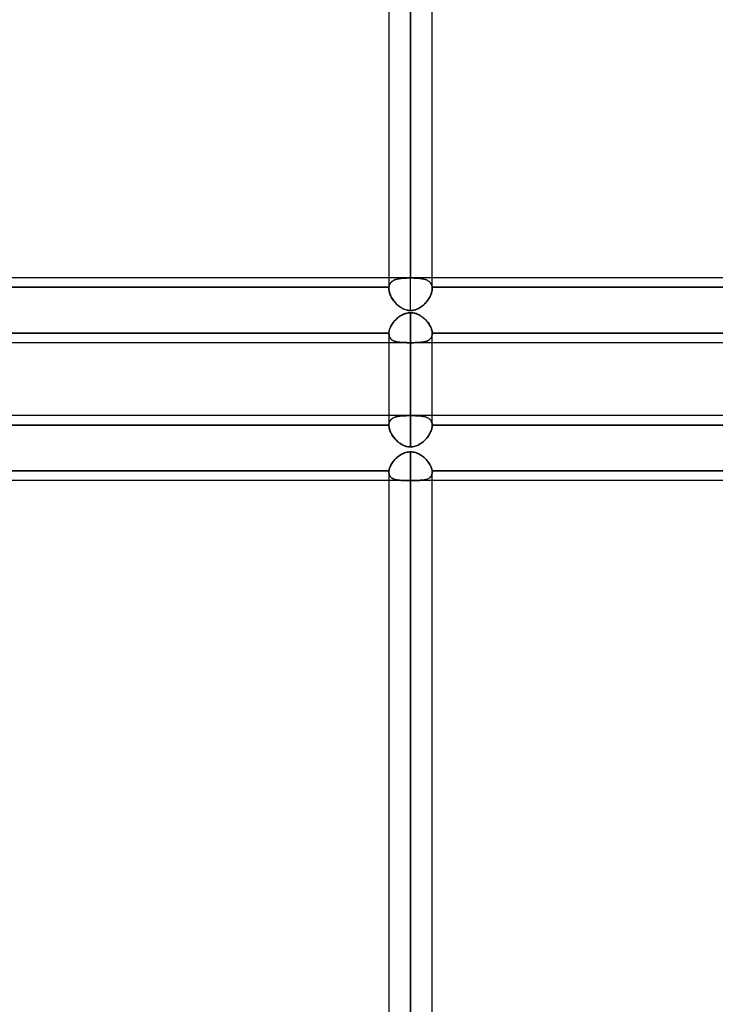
# Model space of a CAD drawing. Header units: millimetres. Extents: x -52 to 132, y -156 to 156.
# Tile 59 of 77: x 16 to 32, y 63 to 86. Entities that reach past the tile are written whole.
import ezdxf

# ---------------------------------------------------------------- set-up
doc = ezdxf.new("R2010")
doc.units = ezdxf.units.MM
doc.layers.add('MAIN-1', color=7, linetype='Continuous')

msp = doc.modelspace()

# ---------------------------------------------------------------- linework, layer by layer
at = {"layer": 'MAIN-1'}
for p, q in [((24.85, 80.123), (24.85, 110.5)), ((24.85, 110.5), (24.85, 80.117)), ((24.35, 110), (24.35, 80.123)), ((24.35, 109.876), (24.35, 79.873)), ((25.35, 80.123), (25.35, 110)), ((25.35, 79.873), (25.35, 109.876)), ((24.85, 79.366), (24.85, 109.5)), ((37.65, 80.123), (0.905, 80.123)), ((37.65, 80.123), (1.375, 80.123)), ((24.35, 80.123), (24.35, 79.873)), ((24.418, 80.031), (24.433, 80.043)), ((24.433, 80.043), (24.419, 80.032)), ((24.449, 80.054), (24.433, 80.043)), ((24.433, 80.043), (24.448, 80.053)), ((24.448, 80.053), (24.465, 80.062)), ((24.466, 80.063), (24.449, 80.054)), ((24.465, 80.062), (24.483, 80.071)), ((24.483, 80.071), (24.466, 80.063)), ((24.502, 80.079), (24.483, 80.071)), ((24.483, 80.071), (24.501, 80.078)), ((24.501, 80.078), (24.521, 80.085)), ((24.522, 80.085), (24.502, 80.079)), ((24.521, 80.085), (24.542, 80.091)), ((24.543, 80.091), (24.522, 80.085)), ((24.542, 80.091), (24.564, 80.096)), ((24.565, 80.096), (24.543, 80.091)), ((24.564, 80.096), (24.586, 80.101)), ((24.587, 80.101), (24.565, 80.096)), ((24.586, 80.101), (24.61, 80.104)), ((24.611, 80.104), (24.587, 80.101)), ((24.61, 80.104), (24.634, 80.108)), ((24.635, 80.108), (24.611, 80.104)), ((24.634, 80.108), (24.659, 80.11)), ((24.66, 80.11), (24.635, 80.108)), ((24.659, 80.11), (24.685, 80.112)), ((24.685, 80.112), (24.66, 80.11)), ((24.685, 80.112), (24.711, 80.114)), ((24.712, 80.114), (24.685, 80.112)), ((24.711, 80.114), (24.738, 80.115)), ((24.738, 80.115), (24.712, 80.114)), ((24.738, 80.115), (24.766, 80.116)), ((24.766, 80.116), (24.738, 80.115)), ((24.766, 80.116), (24.794, 80.117)), ((24.794, 80.117), (24.766, 80.116)), ((24.794, 80.117), (24.822, 80.117)), ((24.822, 80.117), (24.794, 80.117)), ((24.822, 80.117), (24.85, 80.117)), ((24.85, 80.117), (24.822, 80.117)), ((24.85, 80.117), (24.878, 80.117)), ((24.878, 80.117), (24.85, 80.117)), ((24.878, 80.117), (24.906, 80.117)), ((24.906, 80.117), (24.878, 80.117)), ((24.906, 80.117), (24.934, 80.116)), ((24.934, 80.116), (24.906, 80.117)), ((24.934, 80.116), (24.961, 80.115)), ((24.961, 80.115), (24.934, 80.116)), ((24.961, 80.115), (24.988, 80.114)), ((24.988, 80.114), (24.961, 80.115)), ((24.988, 80.114), (25.014, 80.112)), ((25.015, 80.112), (24.988, 80.114)), ((25.014, 80.112), (25.04, 80.11)), ((25.04, 80.11), (25.015, 80.112)), ((25.04, 80.11), (25.065, 80.108)), ((25.065, 80.108), (25.04, 80.11)), ((25.065, 80.108), (25.089, 80.105)), ((25.09, 80.104), (25.065, 80.108)), ((25.089, 80.105), (25.112, 80.101)), ((25.113, 80.101), (25.09, 80.104)), ((25.112, 80.101), (25.135, 80.097)), ((25.135, 80.096), (25.113, 80.101)), ((25.135, 80.097), (25.157, 80.091)), ((25.157, 80.091), (25.135, 80.096)), ((25.157, 80.091), (25.177, 80.086)), ((25.178, 80.085), (25.157, 80.091)), ((25.177, 80.086), (25.197, 80.079)), ((25.198, 80.079), (25.178, 80.085)), ((25.197, 80.079), (25.216, 80.071)), ((25.217, 80.071), (25.198, 80.079)), ((25.216, 80.071), (25.234, 80.063)), ((25.235, 80.063), (25.217, 80.071)), ((25.234, 80.063), (25.251, 80.054)), ((25.251, 80.053), (25.235, 80.063)), ((25.251, 80.054), (25.267, 80.043)), ((25.267, 80.043), (25.251, 80.053)), ((25.267, 80.043), (25.281, 80.032)), ((25.282, 80.032), (25.267, 80.043)), ((25.35, 79.873), (25.35, 80.123)), ((24.352, 79.903), (12.548, 79.903)), ((12.548, 79.903), (24.352, 79.903)), ((24.351, 79.891), (24.35, 79.886)), ((24.35, 79.886), (24.351, 79.891)), ((24.35, 79.886), (24.35, 79.882)), ((24.35, 79.882), (24.35, 79.886)), ((24.35, 79.882), (24.35, 79.878)), ((24.35, 79.878), (24.35, 79.882)), ((24.35, 79.878), (24.35, 79.873)), ((24.35, 79.873), (24.35, 79.878)), ((24.35, 79.873), (24.351, 79.853)), ((24.351, 79.85), (24.35, 79.873)), ((24.352, 79.903), (24.351, 79.899)), ((24.351, 79.899), (24.352, 79.903)), ((24.351, 79.899), (24.351, 79.895)), ((24.351, 79.895), (24.351, 79.899)), ((24.351, 79.895), (24.351, 79.891)), ((24.351, 79.891), (24.351, 79.895)), ((24.351, 79.853), (24.353, 79.832)), ((24.354, 79.826), (24.351, 79.85)), ((24.355, 79.923), (24.352, 79.903)), ((24.352, 79.903), (24.355, 79.922)), ((24.353, 79.832), (24.356, 79.811)), ((24.358, 79.802), (24.354, 79.826)), ((24.355, 79.922), (24.359, 79.941)), ((24.36, 79.941), (24.355, 79.923)), ((24.356, 79.811), (24.361, 79.789)), ((24.359, 79.941), (24.366, 79.959)), ((24.366, 79.959), (24.36, 79.941)), ((24.374, 79.976), (24.366, 79.959)), ((24.366, 79.959), (24.373, 79.975)), ((24.373, 79.975), (24.382, 79.991)), ((24.383, 79.991), (24.374, 79.976)), ((24.382, 79.991), (24.393, 80.005)), ((24.393, 80.006), (24.383, 79.991)), ((24.393, 80.005), (24.405, 80.019)), ((24.405, 80.019), (24.393, 80.006)), ((24.419, 80.032), (24.405, 80.019)), ((24.405, 80.019), (24.418, 80.031)), ((25.281, 80.032), (25.294, 80.02)), ((25.295, 80.019), (25.282, 80.032)), ((25.294, 80.02), (25.306, 80.006)), ((25.307, 80.006), (25.295, 80.019)), ((25.306, 80.006), (25.317, 79.991)), ((25.317, 79.991), (25.307, 80.006)), ((25.317, 79.991), (25.326, 79.976)), ((25.327, 79.976), (25.317, 79.991)), ((25.326, 79.976), (25.334, 79.959)), ((25.334, 79.959), (25.327, 79.976)), ((25.334, 79.959), (25.34, 79.941)), ((25.341, 79.941), (25.334, 79.959)), ((25.34, 79.941), (25.345, 79.923)), ((25.34, 79.794), (25.344, 79.814)), ((25.345, 79.923), (25.341, 79.941)), ((25.347, 79.829), (25.343, 79.806)), ((25.344, 79.814), (25.347, 79.834)), ((25.345, 79.923), (25.348, 79.903)), ((25.348, 79.903), (25.345, 79.923)), ((25.347, 79.834), (25.349, 79.854)), ((25.349, 79.851), (25.347, 79.829)), ((25.349, 79.898), (25.348, 79.903)), ((25.348, 79.903), (25.349, 79.898)), ((37.152, 79.903), (25.348, 79.903)), ((25.348, 79.903), (37.152, 79.903)), ((25.349, 79.893), (25.349, 79.898)), ((25.349, 79.898), (25.349, 79.893)), ((25.35, 79.888), (25.349, 79.893)), ((25.349, 79.893), (25.35, 79.888)), ((25.349, 79.854), (25.35, 79.873)), ((25.35, 79.873), (25.349, 79.851)), ((25.35, 79.883), (25.35, 79.888)), ((25.35, 79.888), (25.35, 79.883)), ((25.35, 79.878), (25.35, 79.883)), ((25.35, 79.883), (25.35, 79.878)), ((25.35, 79.873), (25.35, 79.878)), ((25.35, 79.878), (25.35, 79.873)), ((24.365, 79.777), (24.358, 79.802)), ((24.361, 79.789), (24.368, 79.767)), ((24.373, 79.752), (24.365, 79.777)), ((24.368, 79.767), (24.375, 79.744)), ((24.382, 79.727), (24.373, 79.752)), ((24.375, 79.744), (24.384, 79.722)), ((24.393, 79.702), (24.382, 79.727)), ((24.384, 79.722), (24.395, 79.7)), ((24.406, 79.677), (24.393, 79.702)), ((24.395, 79.7), (24.406, 79.677)), ((24.406, 79.677), (24.418, 79.655)), ((24.42, 79.652), (24.406, 79.677)), ((24.418, 79.655), (24.432, 79.633)), ((24.436, 79.627), (24.42, 79.652)), ((24.432, 79.633), (24.446, 79.612)), ((24.452, 79.603), (24.436, 79.627)), ((24.446, 79.612), (24.462, 79.59)), ((24.47, 79.579), (24.452, 79.603)), ((24.462, 79.59), (24.478, 79.57)), ((25.221, 79.569), (25.237, 79.588)), ((25.242, 79.595), (25.224, 79.573)), ((25.237, 79.588), (25.251, 79.608)), ((25.258, 79.617), (25.242, 79.595)), ((25.251, 79.608), (25.265, 79.628)), ((25.273, 79.641), (25.258, 79.617)), ((25.265, 79.628), (25.278, 79.649)), ((25.287, 79.664), (25.273, 79.641)), ((25.278, 79.649), (25.29, 79.669)), ((25.3, 79.688), (25.287, 79.664)), ((25.29, 79.669), (25.301, 79.69)), ((25.311, 79.712), (25.3, 79.688)), ((25.301, 79.69), (25.311, 79.711)), ((25.321, 79.735), (25.311, 79.712)), ((25.311, 79.711), (25.32, 79.732)), ((25.32, 79.732), (25.328, 79.753)), ((25.33, 79.759), (25.321, 79.735)), ((25.328, 79.753), (25.334, 79.774)), ((25.337, 79.783), (25.33, 79.759)), ((25.334, 79.774), (25.34, 79.794)), ((25.343, 79.806), (25.337, 79.783)), ((24.489, 79.556), (24.47, 79.579)), ((24.478, 79.57), (24.495, 79.55)), ((24.509, 79.534), (24.489, 79.556)), ((24.495, 79.55), (24.513, 79.53)), ((24.53, 79.513), (24.509, 79.534)), ((24.513, 79.53), (24.532, 79.512)), ((24.552, 79.492), (24.53, 79.513)), ((24.532, 79.512), (24.551, 79.494)), ((24.551, 79.494), (24.57, 79.477)), ((24.575, 79.473), (24.552, 79.492)), ((24.57, 79.477), (24.591, 79.461)), ((24.6, 79.454), (24.575, 79.473)), ((24.591, 79.461), (24.612, 79.446)), ((24.625, 79.437), (24.6, 79.454)), ((24.612, 79.446), (24.633, 79.432)), ((24.65, 79.422), (24.625, 79.437)), ((24.633, 79.432), (24.655, 79.419)), ((24.677, 79.408), (24.65, 79.422)), ((24.655, 79.419), (24.678, 79.407)), ((24.704, 79.395), (24.677, 79.408)), ((24.678, 79.407), (24.701, 79.397)), ((24.701, 79.397), (24.725, 79.388)), ((24.732, 79.385), (24.704, 79.395)), ((24.725, 79.388), (24.75, 79.38)), ((24.761, 79.377), (24.732, 79.385)), ((24.75, 79.38), (24.775, 79.374)), ((24.79, 79.371), (24.761, 79.377)), ((24.775, 79.374), (24.8, 79.369)), ((24.82, 79.367), (24.79, 79.371)), ((24.8, 79.369), (24.825, 79.367)), ((24.85, 79.366), (24.82, 79.367)), ((24.825, 79.367), (24.85, 79.366)), ((24.85, 79.366), (24.874, 79.367)), ((24.877, 79.367), (24.85, 79.366)), ((24.874, 79.367), (24.898, 79.369)), ((24.904, 79.37), (24.877, 79.367)), ((24.898, 79.369), (24.921, 79.373)), ((24.931, 79.375), (24.904, 79.37)), ((24.921, 79.373), (24.945, 79.378)), ((24.958, 79.382), (24.931, 79.375)), ((24.945, 79.378), (24.968, 79.385)), ((24.984, 79.391), (24.958, 79.382)), ((24.968, 79.385), (24.99, 79.393)), ((25.009, 79.401), (24.984, 79.391)), ((24.99, 79.393), (25.012, 79.403)), ((25.034, 79.413), (25.009, 79.401)), ((25.012, 79.403), (25.034, 79.413)), ((25.058, 79.427), (25.034, 79.413)), ((25.034, 79.413), (25.055, 79.425)), ((25.055, 79.425), (25.075, 79.437)), ((25.082, 79.441), (25.058, 79.427)), ((25.075, 79.437), (25.095, 79.451)), ((25.104, 79.457), (25.082, 79.441)), ((25.095, 79.451), (25.115, 79.465)), ((25.126, 79.474), (25.104, 79.457)), ((25.115, 79.465), (25.134, 79.481)), ((25.147, 79.492), (25.126, 79.474)), ((25.134, 79.481), (25.153, 79.497)), ((25.168, 79.511), (25.147, 79.492)), ((25.153, 79.497), (25.171, 79.514)), ((25.187, 79.53), (25.168, 79.511)), ((25.171, 79.514), (25.188, 79.532)), ((25.206, 79.551), (25.187, 79.53)), ((25.188, 79.532), (25.205, 79.55)), ((25.205, 79.55), (25.221, 79.569)), ((25.224, 79.573), (25.206, 79.551)), ((24.466, 79.108), (24.483, 79.128)), ((24.492, 79.138), (24.473, 79.116)), ((24.483, 79.128), (24.501, 79.147)), ((24.512, 79.158), (24.492, 79.138)), ((24.501, 79.147), (24.519, 79.166)), ((24.533, 79.179), (24.512, 79.158)), ((24.519, 79.166), (24.538, 79.184)), ((24.555, 79.198), (24.533, 79.179)), ((24.538, 79.184), (24.559, 79.201)), ((24.578, 79.216), (24.555, 79.198)), ((24.559, 79.201), (24.579, 79.217)), ((24.602, 79.233), (24.578, 79.216)), ((24.579, 79.217), (24.601, 79.232)), ((24.601, 79.232), (24.623, 79.247)), ((24.627, 79.249), (24.602, 79.233)), ((24.623, 79.247), (24.646, 79.26)), ((24.653, 79.263), (24.627, 79.249)), ((24.646, 79.26), (24.67, 79.272)), ((24.679, 79.276), (24.653, 79.263)), ((24.67, 79.272), (24.695, 79.283)), ((24.706, 79.287), (24.679, 79.276)), ((24.695, 79.283), (24.72, 79.292)), ((24.734, 79.297), (24.706, 79.287)), ((24.72, 79.292), (24.745, 79.3)), ((24.762, 79.304), (24.734, 79.297)), ((24.745, 79.3), (24.771, 79.306)), ((24.791, 79.31), (24.762, 79.304)), ((24.771, 79.306), (24.797, 79.31)), ((24.821, 79.313), (24.791, 79.31)), ((24.797, 79.31), (24.824, 79.313)), ((24.85, 79.314), (24.821, 79.313)), ((24.824, 79.313), (24.85, 79.314)), ((24.85, 79.314), (24.879, 79.313)), ((24.85, 76.941), (24.85, 79.314)), ((24.85, 79.314), (24.85, 76.938)), ((24.875, 79.313), (24.85, 79.314)), ((24.901, 79.311), (24.875, 79.313)), ((24.879, 79.313), (24.908, 79.31)), ((24.926, 79.307), (24.901, 79.311)), ((24.908, 79.31), (24.937, 79.304)), ((24.951, 79.301), (24.926, 79.307)), ((24.937, 79.304), (24.965, 79.297)), ((24.976, 79.294), (24.951, 79.301)), ((24.965, 79.297), (24.993, 79.287)), ((25, 79.285), (24.976, 79.294)), ((24.993, 79.287), (25.02, 79.276)), ((25.024, 79.275), (25, 79.285)), ((25.02, 79.276), (25.047, 79.263)), ((25.047, 79.263), (25.024, 79.275)), ((25.047, 79.263), (25.072, 79.249)), ((25.069, 79.251), (25.047, 79.263)), ((25.091, 79.238), (25.069, 79.251)), ((25.072, 79.249), (25.097, 79.233)), ((25.112, 79.223), (25.091, 79.238)), ((25.097, 79.233), (25.121, 79.216)), ((25.133, 79.208), (25.112, 79.223)), ((25.121, 79.216), (25.144, 79.198)), ((25.152, 79.192), (25.133, 79.208)), ((25.144, 79.198), (25.167, 79.179)), ((25.171, 79.175), (25.152, 79.192)), ((25.167, 79.179), (25.188, 79.159)), ((25.19, 79.157), (25.171, 79.175)), ((25.188, 79.159), (25.208, 79.138)), ((25.207, 79.139), (25.19, 79.157)), ((25.224, 79.12), (25.207, 79.139)), ((25.208, 79.138), (25.227, 79.117)), ((24.354, 78.881), (24.358, 78.901)), ((24.36, 78.908), (24.355, 78.886)), ((24.358, 78.901), (24.363, 78.921)), ((24.366, 78.931), (24.36, 78.908)), ((24.363, 78.921), (24.37, 78.942)), ((24.375, 78.955), (24.366, 78.931)), ((24.37, 78.942), (24.378, 78.963)), ((24.384, 78.978), (24.375, 78.955)), ((24.378, 78.963), (24.387, 78.984)), ((24.396, 79.002), (24.384, 78.978)), ((24.387, 78.984), (24.398, 79.005)), ((24.409, 79.025), (24.396, 79.002)), ((24.398, 79.005), (24.409, 79.026)), ((24.423, 79.048), (24.409, 79.025)), ((24.409, 79.026), (24.422, 79.047)), ((24.422, 79.047), (24.436, 79.068)), ((24.438, 79.071), (24.423, 79.048)), ((24.436, 79.068), (24.451, 79.088)), ((24.455, 79.094), (24.438, 79.071)), ((24.451, 79.088), (24.466, 79.108)), ((24.473, 79.116), (24.455, 79.094)), ((25.24, 79.101), (25.224, 79.12)), ((25.227, 79.117), (25.245, 79.095)), ((25.255, 79.081), (25.24, 79.101)), ((25.245, 79.095), (25.262, 79.072)), ((25.269, 79.061), (25.255, 79.081)), ((25.262, 79.072), (25.277, 79.049)), ((25.282, 79.041), (25.269, 79.061)), ((25.277, 79.049), (25.291, 79.025)), ((25.294, 79.021), (25.282, 79.041)), ((25.291, 79.025), (25.304, 79.002)), ((25.305, 79), (25.294, 79.021)), ((25.304, 79.002), (25.315, 78.978)), ((25.315, 78.98), (25.305, 79)), ((25.323, 78.959), (25.315, 78.98)), ((25.315, 78.978), (25.325, 78.955)), ((25.331, 78.939), (25.323, 78.959)), ((25.325, 78.955), (25.334, 78.931)), ((25.337, 78.919), (25.331, 78.939)), ((25.334, 78.931), (25.34, 78.908)), ((25.342, 78.899), (25.337, 78.919)), ((25.34, 78.908), (25.345, 78.886)), ((12.55, 78.842), (24.35, 78.842)), ((24.35, 78.842), (12.55, 78.842)), ((24.352, 78.864), (24.35, 78.842)), ((24.35, 78.842), (24.351, 78.861)), ((24.35, 78.841), (24.35, 78.842)), ((24.35, 78.842), (24.35, 78.841)), ((24.35, 78.84), (24.35, 78.841)), ((24.35, 78.841), (24.35, 78.84)), ((24.35, 78.839), (24.35, 78.84)), ((24.35, 78.84), (24.35, 78.839)), ((24.35, 78.838), (24.35, 78.839)), ((24.35, 78.839), (24.35, 78.838)), ((24.35, 78.837), (24.35, 78.838)), ((24.35, 78.838), (24.35, 78.837)), ((24.35, 78.836), (24.35, 78.837)), ((24.35, 78.837), (24.35, 78.836)), ((24.35, 78.835), (24.35, 78.836)), ((24.35, 78.836), (24.35, 78.835)), ((24.351, 78.814), (24.35, 78.835)), ((24.35, 78.835), (24.351, 78.817)), ((24.35, 78.835), (24.35, 76.714)), ((24.35, 78.835), (24.35, 76.941)), ((24.351, 78.861), (24.354, 78.881)), ((24.351, 78.817), (24.353, 78.799)), ((24.354, 78.795), (24.351, 78.814)), ((24.355, 78.886), (24.352, 78.864)), ((24.353, 78.799), (24.356, 78.782)), ((24.358, 78.776), (24.354, 78.795)), ((24.356, 78.782), (24.361, 78.766)), ((24.365, 78.758), (24.358, 78.776)), ((24.361, 78.766), (24.368, 78.751)), ((24.373, 78.742), (24.365, 78.758)), ((24.368, 78.751), (24.375, 78.737)), ((24.382, 78.727), (24.373, 78.742)), ((24.375, 78.737), (24.384, 78.724)), ((24.393, 78.713), (24.382, 78.727)), ((24.384, 78.724), (24.395, 78.712)), ((24.406, 78.7), (24.393, 78.713)), ((24.395, 78.712), (24.406, 78.7)), ((24.42, 78.689), (24.406, 78.7)), ((24.406, 78.7), (24.418, 78.69)), ((24.418, 78.69), (24.432, 78.681)), ((24.436, 78.678), (24.42, 78.689)), ((24.432, 78.681), (24.446, 78.672)), ((24.452, 78.669), (24.436, 78.678)), ((25.264, 78.678), (25.248, 78.669)), ((25.249, 78.669), (25.264, 78.678)), ((25.278, 78.687), (25.264, 78.678)), ((25.264, 78.678), (25.278, 78.687)), ((25.291, 78.698), (25.278, 78.687)), ((25.278, 78.687), (25.291, 78.698)), ((25.303, 78.709), (25.291, 78.698)), ((25.291, 78.698), (25.303, 78.709)), ((25.314, 78.721), (25.303, 78.709)), ((25.303, 78.709), (25.314, 78.721)), ((25.323, 78.735), (25.314, 78.721)), ((25.314, 78.721), (25.323, 78.735)), ((25.331, 78.749), (25.323, 78.735)), ((25.323, 78.735), (25.331, 78.749)), ((25.338, 78.765), (25.331, 78.749)), ((25.331, 78.749), (25.338, 78.764)), ((25.343, 78.781), (25.338, 78.765)), ((25.338, 78.764), (25.343, 78.781)), ((25.346, 78.88), (25.342, 78.899)), ((25.347, 78.798), (25.343, 78.781)), ((25.343, 78.781), (25.347, 78.798)), ((25.345, 78.886), (25.348, 78.864)), ((25.349, 78.861), (25.346, 78.88)), ((25.349, 78.816), (25.347, 78.798)), ((25.347, 78.798), (25.349, 78.816)), ((25.348, 78.864), (25.35, 78.842)), ((25.35, 78.842), (25.349, 78.861)), ((25.35, 78.835), (25.349, 78.816)), ((25.349, 78.816), (25.35, 78.835)), ((25.35, 78.842), (25.35, 78.841)), ((25.35, 78.841), (25.35, 78.842)), ((25.35, 78.842), (37.15, 78.842)), ((37.15, 78.842), (25.35, 78.842)), ((25.35, 78.841), (25.35, 78.84)), ((25.35, 78.84), (25.35, 78.841)), ((25.35, 78.84), (25.35, 78.839)), ((25.35, 78.839), (25.35, 78.84)), ((25.35, 78.839), (25.35, 78.838)), ((25.35, 78.838), (25.35, 78.839)), ((25.35, 78.838), (25.35, 78.836)), ((25.35, 78.836), (25.35, 78.838)), ((25.35, 78.836), (25.35, 78.835)), ((25.35, 78.835), (25.35, 78.836)), ((25.35, 76.941), (25.35, 78.835)), ((25.35, 76.714), (25.35, 78.835)), ((37.55, 78.623), (0, 78.623)), ((24.35, 78.623), (12.55, 78.623)), ((25.35, 78.623), (24.35, 78.623)), ((24.446, 78.672), (24.462, 78.664)), ((24.47, 78.661), (24.452, 78.669)), ((24.462, 78.664), (24.478, 78.658)), ((24.489, 78.654), (24.47, 78.661)), ((24.478, 78.658), (24.495, 78.652)), ((24.509, 78.648), (24.489, 78.654)), ((24.495, 78.652), (24.513, 78.647)), ((24.53, 78.642), (24.509, 78.648)), ((24.513, 78.647), (24.532, 78.642)), ((24.552, 78.638), (24.53, 78.642)), ((24.532, 78.642), (24.551, 78.638)), ((24.551, 78.638), (24.57, 78.635)), ((24.575, 78.634), (24.552, 78.638)), ((24.57, 78.635), (24.591, 78.632)), ((24.6, 78.631), (24.575, 78.634)), ((24.591, 78.632), (24.612, 78.63)), ((24.625, 78.629), (24.6, 78.631)), ((24.612, 78.63), (24.633, 78.628)), ((24.65, 78.627), (24.625, 78.629)), ((24.633, 78.628), (24.655, 78.627)), ((24.677, 78.626), (24.65, 78.627)), ((24.655, 78.627), (24.678, 78.626)), ((24.704, 78.625), (24.677, 78.626)), ((24.678, 78.626), (24.701, 78.625)), ((24.701, 78.625), (24.725, 78.624)), ((24.732, 78.624), (24.704, 78.625)), ((24.725, 78.624), (24.75, 78.624)), ((24.761, 78.624), (24.732, 78.624)), ((24.75, 78.624), (24.775, 78.623)), ((24.79, 78.623), (24.761, 78.624)), ((24.775, 78.623), (24.8, 78.623)), ((24.82, 78.623), (24.79, 78.623)), ((24.8, 78.623), (24.825, 78.623)), ((24.85, 78.623), (24.82, 78.623)), ((24.825, 78.623), (24.85, 78.623)), ((24.85, 78.623), (24.85, 76.215)), ((24.876, 78.623), (24.85, 78.623)), ((24.85, 78.623), (24.876, 78.623)), ((24.85, 76.215), (24.85, 78.623)), ((24.903, 78.623), (24.876, 78.623)), ((24.876, 78.623), (24.902, 78.623)), ((24.902, 78.623), (24.928, 78.623)), ((24.928, 78.623), (24.903, 78.623)), ((24.954, 78.624), (24.928, 78.623)), ((24.928, 78.623), (24.954, 78.624)), ((24.98, 78.624), (24.954, 78.624)), ((24.954, 78.624), (24.979, 78.624)), ((24.979, 78.624), (25.003, 78.625)), ((25.004, 78.625), (24.98, 78.624)), ((25.003, 78.625), (25.027, 78.626)), ((25.029, 78.626), (25.004, 78.625)), ((25.027, 78.626), (25.05, 78.627)), ((25.052, 78.627), (25.029, 78.626)), ((25.05, 78.627), (25.073, 78.629)), ((25.075, 78.629), (25.052, 78.627)), ((25.073, 78.629), (25.095, 78.631)), ((25.097, 78.631), (25.075, 78.629)), ((25.095, 78.631), (25.117, 78.633)), ((25.118, 78.633), (25.097, 78.631)), ((25.117, 78.633), (25.138, 78.636)), ((25.139, 78.636), (25.118, 78.633)), ((25.138, 78.636), (25.158, 78.64)), ((25.159, 78.64), (25.139, 78.636)), ((25.158, 78.64), (25.178, 78.644)), ((25.178, 78.644), (25.159, 78.64)), ((25.197, 78.649), (25.178, 78.644)), ((25.178, 78.644), (25.197, 78.649)), ((25.215, 78.655), (25.197, 78.649)), ((25.197, 78.649), (25.215, 78.655)), ((25.232, 78.662), (25.215, 78.655)), ((25.215, 78.655), (25.232, 78.662)), ((25.248, 78.669), (25.232, 78.662)), ((25.232, 78.662), (25.249, 78.669)), ((37.15, 78.623), (25.35, 78.623)), ((37.65, 76.941), (0.905, 76.941)), ((37.65, 76.941), (1.125, 76.941)), ((24.35, 76.941), (24.35, 76.714)), ((24.409, 76.855), (24.396, 76.842)), ((24.398, 76.845), (24.409, 76.856)), ((24.423, 76.867), (24.409, 76.855)), ((24.409, 76.856), (24.422, 76.866)), ((24.422, 76.866), (24.436, 76.876)), ((24.438, 76.878), (24.423, 76.867)), ((24.436, 76.876), (24.451, 76.885)), ((24.455, 76.887), (24.438, 76.878)), ((24.451, 76.885), (24.466, 76.893)), ((24.473, 76.895), (24.455, 76.887)), ((24.466, 76.893), (24.483, 76.9)), ((24.492, 76.903), (24.473, 76.895)), ((24.483, 76.9), (24.501, 76.906)), ((24.512, 76.91), (24.492, 76.903)), ((24.501, 76.906), (24.519, 76.912)), ((24.533, 76.915), (24.512, 76.91)), ((24.519, 76.912), (24.538, 76.916)), ((24.555, 76.92), (24.533, 76.915)), ((24.538, 76.916), (24.559, 76.921)), ((24.578, 76.924), (24.555, 76.92)), ((24.559, 76.921), (24.579, 76.924)), ((24.602, 76.928), (24.578, 76.924)), ((24.579, 76.924), (24.601, 76.927)), ((24.601, 76.927), (24.623, 76.93)), ((24.627, 76.93), (24.602, 76.928)), ((24.623, 76.93), (24.646, 76.932)), ((24.653, 76.933), (24.627, 76.93)), ((24.646, 76.932), (24.67, 76.934)), ((24.679, 76.934), (24.653, 76.933)), ((24.67, 76.934), (24.695, 76.935)), ((24.706, 76.936), (24.679, 76.934)), ((24.695, 76.935), (24.72, 76.936)), ((24.734, 76.937), (24.706, 76.936)), ((24.72, 76.936), (24.745, 76.937)), ((24.762, 76.938), (24.734, 76.937)), ((24.745, 76.937), (24.771, 76.938)), ((24.791, 76.938), (24.762, 76.938)), ((24.771, 76.938), (24.797, 76.938)), ((24.821, 76.938), (24.791, 76.938)), ((24.797, 76.938), (24.824, 76.938)), ((24.85, 76.938), (24.821, 76.938)), ((24.824, 76.938), (24.85, 76.938)), ((24.875, 76.938), (24.85, 76.938)), ((24.85, 76.938), (24.879, 76.938)), ((24.901, 76.938), (24.875, 76.938)), ((24.879, 76.938), (24.908, 76.938)), ((24.926, 76.938), (24.901, 76.938)), ((24.908, 76.938), (24.937, 76.938)), ((24.951, 76.937), (24.926, 76.938)), ((24.937, 76.938), (24.965, 76.937)), ((24.976, 76.937), (24.951, 76.937)), ((24.965, 76.937), (24.993, 76.936)), ((25, 76.936), (24.976, 76.937)), ((24.993, 76.936), (25.02, 76.935)), ((25.024, 76.934), (25, 76.936)), ((25.02, 76.935), (25.047, 76.933)), ((25.047, 76.933), (25.024, 76.934)), ((25.069, 76.931), (25.047, 76.933)), ((25.047, 76.933), (25.072, 76.93)), ((25.091, 76.928), (25.069, 76.931)), ((25.072, 76.93), (25.097, 76.928)), ((25.112, 76.926), (25.091, 76.928)), ((25.097, 76.928), (25.121, 76.924)), ((25.133, 76.922), (25.112, 76.926)), ((25.121, 76.924), (25.144, 76.92)), ((25.152, 76.919), (25.133, 76.922)), ((25.144, 76.92), (25.167, 76.915)), ((25.171, 76.914), (25.152, 76.919)), ((25.167, 76.915), (25.188, 76.91)), ((25.19, 76.909), (25.171, 76.914)), ((25.188, 76.91), (25.208, 76.903)), ((25.207, 76.903), (25.19, 76.909)), ((25.224, 76.897), (25.207, 76.903)), ((25.208, 76.903), (25.227, 76.896)), ((25.24, 76.89), (25.224, 76.897)), ((25.227, 76.896), (25.245, 76.887)), ((25.255, 76.882), (25.24, 76.89)), ((25.245, 76.887), (25.262, 76.878)), ((25.269, 76.873), (25.255, 76.882)), ((25.262, 76.878), (25.277, 76.867)), ((25.282, 76.863), (25.269, 76.873)), ((25.277, 76.867), (25.291, 76.856)), ((25.294, 76.853), (25.282, 76.863)), ((25.291, 76.856), (25.304, 76.843)), ((25.35, 76.714), (25.35, 76.941)), ((12.55, 76.721), (24.35, 76.721)), ((24.35, 76.721), (12.55, 76.721)), ((24.352, 76.742), (24.35, 76.721)), ((24.35, 76.721), (24.351, 76.739)), ((24.35, 76.72), (24.35, 76.721)), ((24.35, 76.721), (24.35, 76.72)), ((24.35, 76.719), (24.35, 76.72)), ((24.35, 76.72), (24.35, 76.719)), ((24.35, 76.718), (24.35, 76.719)), ((24.35, 76.719), (24.35, 76.718)), ((24.35, 76.717), (24.35, 76.718)), ((24.35, 76.718), (24.35, 76.717)), ((24.35, 76.716), (24.35, 76.717)), ((24.35, 76.717), (24.35, 76.716)), ((24.35, 76.715), (24.35, 76.716)), ((24.35, 76.716), (24.35, 76.715)), ((24.35, 76.714), (24.35, 76.715)), ((24.35, 76.715), (24.35, 76.714)), ((24.351, 76.692), (24.35, 76.714)), ((24.35, 76.714), (24.351, 76.694)), ((24.351, 76.739), (24.354, 76.757)), ((24.351, 76.694), (24.353, 76.674)), ((24.354, 76.669), (24.351, 76.692)), ((24.355, 76.761), (24.352, 76.742)), ((24.353, 76.674), (24.356, 76.653)), ((24.354, 76.757), (24.358, 76.774)), ((24.358, 76.645), (24.354, 76.669)), ((24.36, 76.78), (24.355, 76.761)), ((24.356, 76.653), (24.361, 76.632)), ((24.358, 76.774), (24.363, 76.79)), ((24.365, 76.621), (24.358, 76.645)), ((24.366, 76.797), (24.36, 76.78)), ((24.361, 76.632), (24.368, 76.611)), ((24.363, 76.79), (24.37, 76.805)), ((24.375, 76.813), (24.366, 76.797)), ((24.37, 76.805), (24.378, 76.819)), ((24.384, 76.828), (24.375, 76.813)), ((24.378, 76.819), (24.387, 76.832)), ((24.396, 76.842), (24.384, 76.828)), ((24.387, 76.832), (24.398, 76.845)), ((25.305, 76.842), (25.294, 76.853)), ((25.304, 76.843), (25.315, 76.829)), ((25.315, 76.83), (25.305, 76.842)), ((25.323, 76.817), (25.315, 76.83)), ((25.315, 76.829), (25.325, 76.813)), ((25.331, 76.803), (25.323, 76.817)), ((25.325, 76.813), (25.334, 76.797)), ((25.337, 76.788), (25.331, 76.803)), ((25.338, 76.63), (25.331, 76.607)), ((25.331, 76.607), (25.338, 76.629)), ((25.334, 76.797), (25.34, 76.78)), ((25.342, 76.772), (25.337, 76.788)), ((25.338, 76.629), (25.343, 76.651)), ((25.343, 76.651), (25.338, 76.63)), ((25.34, 76.78), (25.345, 76.761)), ((25.346, 76.756), (25.342, 76.772)), ((25.347, 76.673), (25.343, 76.651)), ((25.343, 76.651), (25.347, 76.672)), ((25.345, 76.761), (25.348, 76.742)), ((25.349, 76.739), (25.346, 76.756)), ((25.347, 76.672), (25.349, 76.693)), ((25.349, 76.693), (25.347, 76.673)), ((25.348, 76.742), (25.35, 76.721)), ((25.35, 76.721), (25.349, 76.739)), ((25.349, 76.693), (25.35, 76.714)), ((25.35, 76.714), (25.349, 76.693)), ((25.35, 76.72), (25.35, 76.721)), ((25.35, 76.721), (25.35, 76.72)), ((25.35, 76.721), (37.15, 76.721)), ((37.15, 76.721), (25.35, 76.721)), ((25.35, 76.719), (25.35, 76.72)), ((25.35, 76.72), (25.35, 76.719)), ((25.35, 76.717), (25.35, 76.719)), ((25.35, 76.719), (25.35, 76.717)), ((25.35, 76.716), (25.35, 76.717)), ((25.35, 76.717), (25.35, 76.716)), ((25.35, 76.715), (25.35, 76.716)), ((25.35, 76.716), (25.35, 76.715)), ((25.35, 76.714), (25.35, 76.715)), ((25.35, 76.715), (25.35, 76.714)), ((24.373, 76.596), (24.365, 76.621)), ((24.368, 76.611), (24.375, 76.589)), ((24.382, 76.572), (24.373, 76.596)), ((24.375, 76.589), (24.384, 76.567)), ((24.393, 76.547), (24.382, 76.572)), ((24.384, 76.567), (24.395, 76.545)), ((24.406, 76.522), (24.393, 76.547)), ((24.395, 76.545), (24.406, 76.523)), ((24.406, 76.523), (24.418, 76.501)), ((24.42, 76.498), (24.406, 76.522)), ((24.418, 76.501), (24.432, 76.48)), ((24.436, 76.474), (24.42, 76.498)), ((24.432, 76.48), (24.446, 76.458)), ((24.452, 76.45), (24.436, 76.474)), ((24.446, 76.458), (24.462, 76.438)), ((24.47, 76.427), (24.452, 76.45)), ((24.462, 76.438), (24.478, 76.417)), ((24.489, 76.404), (24.47, 76.427)), ((24.478, 76.417), (24.495, 76.397)), ((24.509, 76.382), (24.489, 76.404)), ((25.197, 76.389), (25.215, 76.409)), ((25.215, 76.409), (25.197, 76.389)), ((25.215, 76.409), (25.232, 76.43)), ((25.232, 76.429), (25.215, 76.409)), ((25.232, 76.43), (25.249, 76.451)), ((25.248, 76.451), (25.232, 76.429)), ((25.264, 76.473), (25.248, 76.451)), ((25.249, 76.451), (25.264, 76.473)), ((25.264, 76.473), (25.278, 76.495)), ((25.278, 76.495), (25.264, 76.473)), ((25.278, 76.495), (25.291, 76.517)), ((25.291, 76.517), (25.278, 76.495)), ((25.291, 76.517), (25.303, 76.54)), ((25.303, 76.54), (25.291, 76.517)), ((25.303, 76.54), (25.314, 76.563)), ((25.314, 76.562), (25.303, 76.54)), ((25.314, 76.563), (25.323, 76.585)), ((25.323, 76.585), (25.314, 76.562)), ((25.323, 76.585), (25.331, 76.607)), ((25.331, 76.607), (25.323, 76.585)), ((24.495, 76.397), (24.513, 76.378)), ((24.53, 76.361), (24.509, 76.382)), ((24.513, 76.378), (24.532, 76.36)), ((24.552, 76.34), (24.53, 76.361)), ((24.532, 76.36), (24.551, 76.342)), ((24.551, 76.342), (24.57, 76.325)), ((24.575, 76.321), (24.552, 76.34)), ((24.57, 76.325), (24.591, 76.309)), ((24.6, 76.303), (24.575, 76.321)), ((24.591, 76.309), (24.612, 76.294)), ((24.625, 76.286), (24.6, 76.303)), ((24.612, 76.294), (24.633, 76.281)), ((24.65, 76.27), (24.625, 76.286)), ((24.633, 76.281), (24.655, 76.268)), ((24.677, 76.256), (24.65, 76.27)), ((24.655, 76.268), (24.678, 76.256)), ((24.704, 76.244), (24.677, 76.256)), ((24.678, 76.256), (24.701, 76.245)), ((24.701, 76.245), (24.725, 76.236)), ((24.732, 76.234), (24.704, 76.244)), ((24.725, 76.236), (24.75, 76.229)), ((24.761, 76.226), (24.732, 76.234)), ((24.75, 76.229), (24.775, 76.222)), ((24.79, 76.22), (24.761, 76.226)), ((24.775, 76.222), (24.8, 76.218)), ((24.82, 76.216), (24.79, 76.22)), ((24.8, 76.218), (24.825, 76.215)), ((24.85, 76.215), (24.82, 76.216)), ((24.825, 76.215), (24.85, 76.215)), ((24.876, 76.216), (24.85, 76.215)), ((24.85, 76.215), (24.876, 76.215)), ((24.876, 76.215), (24.902, 76.218)), ((24.903, 76.218), (24.876, 76.216)), ((24.902, 76.218), (24.928, 76.223)), ((24.928, 76.223), (24.903, 76.218)), ((24.928, 76.223), (24.954, 76.23)), ((24.954, 76.23), (24.928, 76.223)), ((24.954, 76.23), (24.979, 76.238)), ((24.98, 76.238), (24.954, 76.23)), ((24.979, 76.238), (25.003, 76.247)), ((25.004, 76.248), (24.98, 76.238)), ((25.003, 76.247), (25.027, 76.258)), ((25.029, 76.259), (25.004, 76.248)), ((25.027, 76.258), (25.05, 76.271)), ((25.052, 76.272), (25.029, 76.259)), ((25.05, 76.271), (25.073, 76.284)), ((25.075, 76.285), (25.052, 76.272)), ((25.073, 76.284), (25.095, 76.299)), ((25.097, 76.3), (25.075, 76.285)), ((25.095, 76.299), (25.117, 76.315)), ((25.118, 76.316), (25.097, 76.3)), ((25.117, 76.315), (25.138, 76.332)), ((25.139, 76.333), (25.118, 76.316)), ((25.138, 76.332), (25.158, 76.35)), ((25.159, 76.351), (25.139, 76.333)), ((25.158, 76.35), (25.178, 76.369)), ((25.178, 76.369), (25.159, 76.351)), ((25.178, 76.369), (25.197, 76.389)), ((25.197, 76.389), (25.178, 76.369)), ((24.501, 75.937), (24.521, 75.957)), ((24.522, 75.957), (24.502, 75.938)), ((24.521, 75.957), (24.542, 75.975)), ((24.543, 75.976), (24.522, 75.957)), ((24.542, 75.975), (24.564, 75.993)), ((24.565, 75.994), (24.543, 75.976)), ((24.564, 75.993), (24.586, 76.01)), ((24.587, 76.011), (24.565, 75.994)), ((24.586, 76.01), (24.61, 76.026)), ((24.611, 76.026), (24.587, 76.011)), ((24.61, 76.026), (24.634, 76.041)), ((24.635, 76.041), (24.611, 76.026)), ((24.634, 76.041), (24.659, 76.054)), ((24.66, 76.054), (24.635, 76.041)), ((24.659, 76.054), (24.685, 76.066)), ((24.685, 76.066), (24.66, 76.054)), ((24.685, 76.066), (24.711, 76.077)), ((24.712, 76.077), (24.685, 76.066)), ((24.711, 76.077), (24.738, 76.085)), ((24.738, 76.085), (24.712, 76.077)), ((24.738, 76.085), (24.766, 76.092)), ((24.766, 76.092), (24.738, 76.085)), ((24.766, 76.092), (24.794, 76.097)), ((24.794, 76.097), (24.766, 76.092)), ((24.794, 76.097), (24.822, 76.101)), ((24.822, 76.101), (24.794, 76.097)), ((24.822, 76.101), (24.85, 76.102)), ((24.85, 76.102), (24.822, 76.101)), ((24.85, 76.102), (24.878, 76.101)), ((24.85, 0), (24.85, 76.102)), ((24.85, 76.102), (24.85, 0)), ((24.878, 76.101), (24.85, 76.102)), ((24.878, 76.101), (24.906, 76.098)), ((24.906, 76.098), (24.878, 76.101)), ((24.906, 76.098), (24.934, 76.093)), ((24.934, 76.093), (24.906, 76.098)), ((24.934, 76.093), (24.961, 76.086)), ((24.961, 76.086), (24.934, 76.093)), ((24.961, 76.086), (24.988, 76.077)), ((24.988, 76.077), (24.961, 76.086)), ((24.988, 76.077), (25.014, 76.067)), ((25.015, 76.066), (24.988, 76.077)), ((25.014, 76.067), (25.04, 76.055)), ((25.04, 76.054), (25.015, 76.066)), ((25.04, 76.055), (25.065, 76.041)), ((25.065, 76.041), (25.04, 76.054)), ((25.065, 76.041), (25.089, 76.027)), ((25.09, 76.026), (25.065, 76.041)), ((25.089, 76.027), (25.112, 76.011)), ((25.113, 76.011), (25.09, 76.026)), ((25.112, 76.011), (25.135, 75.994)), ((25.135, 75.994), (25.113, 76.011)), ((25.135, 75.994), (25.157, 75.976)), ((25.157, 75.976), (25.135, 75.994)), ((25.157, 75.976), (25.177, 75.958)), ((25.178, 75.957), (25.157, 75.976)), ((25.177, 75.958), (25.197, 75.938)), ((25.198, 75.938), (25.178, 75.957)), ((24.359, 75.701), (24.366, 75.722)), ((24.366, 75.723), (24.36, 75.702)), ((24.374, 75.745), (24.366, 75.723)), ((24.366, 75.722), (24.373, 75.744)), ((24.373, 75.744), (24.382, 75.766)), ((24.383, 75.767), (24.374, 75.745)), ((24.382, 75.766), (24.393, 75.788)), ((24.393, 75.789), (24.383, 75.767)), ((24.405, 75.811), (24.393, 75.789)), ((24.393, 75.788), (24.405, 75.81)), ((24.419, 75.833), (24.405, 75.811)), ((24.405, 75.81), (24.418, 75.832)), ((24.418, 75.832), (24.433, 75.854)), ((24.433, 75.855), (24.419, 75.833)), ((24.449, 75.876), (24.433, 75.855)), ((24.433, 75.854), (24.448, 75.875)), ((24.448, 75.875), (24.465, 75.896)), ((24.466, 75.897), (24.449, 75.876)), ((24.465, 75.896), (24.483, 75.917)), ((24.483, 75.918), (24.466, 75.897)), ((24.502, 75.938), (24.483, 75.918)), ((24.483, 75.917), (24.501, 75.937)), ((25.197, 75.938), (25.216, 75.918)), ((25.217, 75.918), (25.198, 75.938)), ((25.216, 75.918), (25.234, 75.898)), ((25.235, 75.897), (25.217, 75.918)), ((25.234, 75.898), (25.251, 75.877)), ((25.251, 75.876), (25.235, 75.897)), ((25.251, 75.877), (25.267, 75.855)), ((25.267, 75.854), (25.251, 75.876)), ((25.267, 75.855), (25.281, 75.833)), ((25.282, 75.832), (25.267, 75.854)), ((25.281, 75.833), (25.294, 75.811)), ((25.295, 75.811), (25.282, 75.832)), ((25.294, 75.811), (25.306, 75.789)), ((25.307, 75.789), (25.295, 75.811)), ((25.306, 75.789), (25.317, 75.767)), ((25.317, 75.767), (25.307, 75.789)), ((25.317, 75.767), (25.326, 75.745)), ((25.327, 75.745), (25.317, 75.767)), ((25.326, 75.745), (25.334, 75.723)), ((25.334, 75.723), (25.327, 75.745)), ((25.334, 75.723), (25.34, 75.702)), ((25.341, 75.701), (25.334, 75.723)), ((24.352, 75.66), (12.548, 75.66)), ((12.548, 75.66), (24.352, 75.66)), ((24.351, 75.648), (24.35, 75.644)), ((24.35, 75.644), (24.351, 75.648)), ((24.35, 75.644), (24.35, 75.64)), ((24.35, 75.64), (24.35, 75.644)), ((24.35, 75.64), (24.35, 75.636)), ((24.35, 75.636), (24.35, 75.64)), ((24.35, 75.636), (24.35, 75.632)), ((24.35, 75.632), (24.35, 75.636)), ((24.35, 75.632), (24.351, 75.615)), ((24.351, 75.612), (24.35, 75.632)), ((24.35, 75.632), (24.35, 0)), ((24.35, 75.632), (24.35, 0)), ((24.352, 75.66), (24.351, 75.656)), ((24.351, 75.656), (24.352, 75.66)), ((24.351, 75.656), (24.351, 75.652)), ((24.351, 75.652), (24.351, 75.656)), ((24.351, 75.652), (24.351, 75.648)), ((24.351, 75.648), (24.351, 75.652)), ((24.351, 75.615), (24.353, 75.598)), ((24.354, 75.593), (24.351, 75.612)), ((24.352, 75.66), (24.355, 75.681)), ((24.355, 75.681), (24.352, 75.66)), ((24.353, 75.598), (24.357, 75.582)), ((24.359, 75.575), (24.354, 75.593)), ((24.36, 75.702), (24.355, 75.681)), ((24.355, 75.681), (24.359, 75.701)), ((24.357, 75.582), (24.362, 75.566)), ((24.365, 75.558), (24.359, 75.575)), ((24.362, 75.566), (24.368, 75.552)), ((24.374, 75.542), (24.365, 75.558)), ((24.368, 75.552), (24.376, 75.539)), ((24.384, 75.528), (24.374, 75.542)), ((24.376, 75.539), (24.385, 75.526)), ((24.396, 75.515), (24.384, 75.528)), ((24.385, 75.526), (24.395, 75.515)), ((24.395, 75.515), (24.407, 75.505)), ((24.409, 75.503), (24.396, 75.515)), ((24.407, 75.505), (24.419, 75.495)), ((24.424, 75.492), (24.409, 75.503)), ((24.419, 75.495), (24.433, 75.487)), ((24.44, 75.483), (24.424, 75.492)), ((25.265, 75.486), (25.278, 75.493)), ((25.285, 75.498), (25.271, 75.489)), ((25.278, 75.493), (25.29, 75.502)), ((25.298, 75.509), (25.285, 75.498)), ((25.29, 75.502), (25.301, 75.511)), ((25.31, 75.52), (25.298, 75.509)), ((25.301, 75.511), (25.311, 75.521)), ((25.32, 75.533), (25.31, 75.52)), ((25.311, 75.521), (25.32, 75.532)), ((25.329, 75.547), (25.32, 75.533)), ((25.32, 75.532), (25.328, 75.544)), ((25.328, 75.544), (25.334, 75.557)), ((25.337, 75.562), (25.329, 75.547)), ((25.334, 75.557), (25.34, 75.57)), ((25.342, 75.578), (25.337, 75.562)), ((25.34, 75.702), (25.345, 75.681)), ((25.34, 75.57), (25.344, 75.585)), ((25.345, 75.681), (25.341, 75.701)), ((25.347, 75.595), (25.342, 75.578)), ((25.344, 75.585), (25.347, 75.6)), ((25.345, 75.681), (25.348, 75.66)), ((25.348, 75.66), (25.345, 75.681)), ((25.347, 75.6), (25.349, 75.616)), ((25.349, 75.613), (25.347, 75.595)), ((25.348, 75.66), (25.349, 75.656)), ((25.349, 75.656), (25.348, 75.66)), ((37.152, 75.66), (25.348, 75.66)), ((25.348, 75.66), (37.152, 75.66)), ((25.349, 75.656), (25.349, 75.651)), ((25.349, 75.651), (25.349, 75.656)), ((25.349, 75.651), (25.35, 75.646)), ((25.35, 75.646), (25.349, 75.651)), ((25.35, 75.632), (25.349, 75.613)), ((25.349, 75.616), (25.35, 75.632)), ((25.35, 75.646), (25.35, 75.641)), ((25.35, 75.641), (25.35, 75.646)), ((25.35, 75.641), (25.35, 75.637)), ((25.35, 75.637), (25.35, 75.641)), ((25.35, 75.637), (25.35, 75.632)), ((25.35, 75.632), (25.35, 75.637)), ((25.35, 0), (25.35, 75.632)), ((25.35, 0), (25.35, 75.632)), ((24.78, 75.441), (12.12, 75.441)), ((24.35, 75.441), (12.55, 75.441)), ((24.78, 75.441), (24.35, 75.441)), ((24.433, 75.487), (24.447, 75.479)), ((24.457, 75.475), (24.44, 75.483)), ((24.447, 75.479), (24.463, 75.472)), ((24.476, 75.468), (24.457, 75.475)), ((24.463, 75.472), (24.48, 75.467)), ((24.496, 75.462), (24.476, 75.468)), ((24.48, 75.467), (24.497, 75.461)), ((24.516, 75.457), (24.496, 75.462)), ((24.497, 75.461), (24.515, 75.457)), ((24.515, 75.457), (24.534, 75.453)), ((24.538, 75.453), (24.516, 75.457)), ((24.534, 75.453), (24.553, 75.45)), ((24.562, 75.449), (24.538, 75.453)), ((24.553, 75.45), (24.573, 75.448)), ((24.586, 75.446), (24.562, 75.449)), ((24.573, 75.448), (24.593, 75.446)), ((24.611, 75.444), (24.586, 75.446)), ((24.593, 75.446), (24.615, 75.444)), ((24.637, 75.443), (24.611, 75.444)), ((24.615, 75.444), (24.636, 75.443)), ((24.636, 75.443), (24.659, 75.442)), ((24.664, 75.442), (24.637, 75.443)), ((24.659, 75.442), (24.682, 75.441)), ((24.691, 75.441), (24.664, 75.442)), ((24.682, 75.441), (24.705, 75.441)), ((24.72, 75.441), (24.691, 75.441)), ((24.705, 75.441), (24.729, 75.441)), ((24.749, 75.441), (24.72, 75.441)), ((24.729, 75.441), (24.754, 75.441)), ((24.779, 75.441), (24.749, 75.441)), ((24.754, 75.441), (24.779, 75.441)), ((24.779, 75.441), (24.791, 75.441)), ((24.79, 75.441), (24.779, 75.441)), ((24.802, 75.441), (24.79, 75.441)), ((24.791, 75.441), (24.803, 75.441)), ((24.814, 75.441), (24.802, 75.441)), ((24.803, 75.441), (24.814, 75.441)), ((24.814, 75.441), (24.826, 75.441)), ((24.826, 75.441), (24.814, 75.441)), ((24.826, 75.441), (24.838, 75.441)), ((24.838, 75.441), (24.826, 75.441)), ((24.838, 75.441), (24.85, 75.441)), ((24.85, 75.441), (24.838, 75.441)), ((24.85, 75.441), (24.85, 0)), ((24.862, 75.441), (24.85, 75.441)), ((24.85, 75.441), (24.862, 75.441)), ((24.85, 27.697), (24.85, 75.441)), ((24.874, 75.441), (24.862, 75.441)), ((24.862, 75.441), (24.874, 75.441)), ((24.886, 75.441), (24.874, 75.441)), ((24.874, 75.441), (24.886, 75.441)), ((24.898, 75.441), (24.886, 75.441)), ((24.886, 75.441), (24.898, 75.441)), ((24.909, 75.441), (24.898, 75.441)), ((24.898, 75.441), (24.91, 75.441)), ((24.921, 75.441), (24.909, 75.441)), ((24.91, 75.441), (24.921, 75.441)), ((37.55, 75.441), (24.92, 75.441)), ((25.35, 75.441), (24.92, 75.441)), ((24.948, 75.441), (24.921, 75.441)), ((24.921, 75.441), (24.945, 75.441)), ((24.945, 75.441), (24.968, 75.441)), ((24.975, 75.441), (24.948, 75.441)), ((24.968, 75.441), (24.99, 75.441)), ((25.001, 75.441), (24.975, 75.441)), ((24.99, 75.441), (25.012, 75.441)), ((25.026, 75.442), (25.001, 75.441)), ((25.012, 75.441), (25.034, 75.442)), ((25.051, 75.442), (25.026, 75.442)), ((25.034, 75.442), (25.055, 75.443)), ((25.075, 75.444), (25.051, 75.442)), ((25.055, 75.443), (25.075, 75.444)), ((25.098, 75.445), (25.075, 75.444)), ((25.075, 75.444), (25.095, 75.445)), ((25.095, 75.445), (25.115, 75.446)), ((25.12, 75.447), (25.098, 75.445)), ((25.115, 75.446), (25.134, 75.449)), ((25.142, 75.45), (25.12, 75.447)), ((25.134, 75.449), (25.153, 75.451)), ((25.163, 75.453), (25.142, 75.45)), ((25.153, 75.451), (25.171, 75.454)), ((25.183, 75.457), (25.163, 75.453)), ((25.171, 75.454), (25.188, 75.458)), ((25.202, 75.461), (25.183, 75.457)), ((25.188, 75.458), (25.205, 75.462)), ((25.221, 75.467), (25.202, 75.461)), ((25.205, 75.462), (25.221, 75.467)), ((25.239, 75.473), (25.221, 75.467)), ((25.221, 75.467), (25.237, 75.472)), ((25.237, 75.472), (25.251, 75.479)), ((25.255, 75.481), (25.239, 75.473)), ((25.251, 75.479), (25.265, 75.486)), ((25.271, 75.489), (25.255, 75.481)), ((37.15, 75.441), (25.35, 75.441))]:
    msp.add_line(p, q, dxfattribs=at)

doc.saveas('drawing.dxf')
